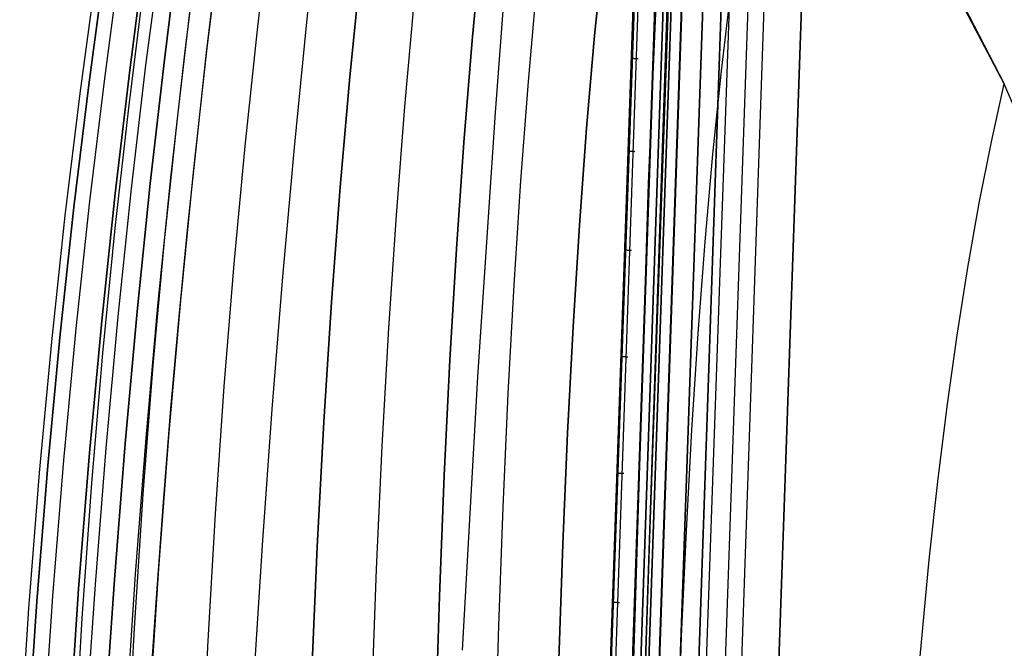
# Model space of a CAD drawing. Header units: millimetres. Extents: x -273 to 273, y -240 to 302.
# Tile 72 of 256: x -272 to -212, y 104 to 143. Entities that reach past the tile are written whole.
import ezdxf

# ---------------------------------------------------------------- set-up
doc = ezdxf.new("R2010")
doc.units = ezdxf.units.MM
doc.header["$MEASUREMENT"] = 0
doc.layers.add('IGES level 1', color=7, linetype='Continuous', true_color=0x3e413d)
doc.layers.add('IGES level 2', color=7, linetype='Continuous', true_color=0x008000)

msp = doc.modelspace()

# ---------------------------------------------------------------- linework, layer by layer
at = {"layer": 'IGES level 1'}
for p, q in [((-247.446, -233.406, 382.193), (-231.162, 234.594, 373.361)), ((-245.947, -232.74, 429.967), (-230.05, 232.26, 420.031)), ((-230.041, 232.241, 420.406), (-245.936, -232.735, 430.319)), ((-245.936, -232.735, 430.319), (-230.041, 232.241, 420.406)), ((-245.935, -232.735, 430.335), (-230.04, 232.241, 420.422)), ((-229.531, 232.247, 421.494), (-245.421, -232.73, 431.404)), ((-245.421, -232.73, 431.404), (-229.531, 232.247, 421.494)), ((-228.387, 232.216, 421.86), (-244.293, -232.761, 431.766)), ((-244.293, -232.761, 431.766), (-228.387, 232.216, 421.86)), ((-242.113, -169.059, 430.428), (-228.403, 232.216, 421.861)), ((-237.653, -186.007, 423.429), (-224.927, 185.61, 415.458)), ((-225.98, 184.474, 413.312), (-238.636, -184.812, 421.237)), ((-225.98, 184.474, 413.312), (-238.636, -184.812, 421.237)), ((-222.719, 183.454, 416.239), (-235.322, -183.829, 424.11)), ((-235.322, -183.829, 424.11), (-222.719, 183.454, 416.239)), ((-243.503, -180.27, 377.644), (-230.905, 182.149, 369.772)), ((-228.797, 182.171, 369.587), (-241.304, -180.272, 377.572)), ((-241.304, -180.272, 377.572), (-228.797, 182.171, 369.587)), ((-241.295, -180.272, 377.572), (-228.788, 182.17, 369.586)), ((-240.198, -180.301, 378.01), (-227.668, 182.14, 369.962)), ((-227.668, 182.14, 369.962), (-240.198, -180.301, 378.01)), ((-239.757, -180.294, 379.026), (-227.167, 182.147, 371.042)), ((-239.757, -180.294, 379.026), (-227.167, 182.147, 371.042)), ((-237.668, 39.919, 373.483), (-233.053, 173.741, 370.567)), ((-233.393, 172.718, 371.555), (-245.243, -168.351, 378.96)), ((-232.051, 172.432, 370.055), (-243.788, -168.175, 377.41)), ((-243.883, -170.512, 377.46), (-232.073, 171.137, 370.081)), ((-245.322, -170.623, 378.988), (-233.533, 168.664, 371.672)), ((-234.521, 140.235, 372.292), (-234.521, 140.234, 372.241)), ((-234.521, 140.234, 372.241), (-234.52, 140.233, 372.189)), ((-234.52, 140.233, 372.189), (-234.517, 140.232, 372.138)), ((-234.517, 140.232, 372.138), (-234.512, 140.23, 372.086)), ((-234.512, 140.23, 372.086), (-234.506, 140.229, 372.035)), ((-234.506, 140.229, 372.035), (-234.498, 140.228, 371.985)), ((-234.498, 140.228, 371.985), (-234.488, 140.226, 371.934)), ((-234.488, 140.226, 371.934), (-234.476, 140.225, 371.884)), ((-234.476, 140.225, 371.884), (-234.462, 140.223, 371.834)), ((-234.462, 140.223, 371.834), (-234.447, 140.221, 371.785)), ((-234.447, 140.221, 371.785), (-234.43, 140.22, 371.737)), ((-234.43, 140.22, 371.737), (-234.412, 140.218, 371.689)), ((-234.412, 140.218, 371.689), (-234.392, 140.216, 371.641)), ((-234.392, 140.216, 371.641), (-234.37, 140.215, 371.595)), ((-234.37, 140.215, 371.595), (-234.347, 140.213, 371.549)), ((-234.347, 140.213, 371.549), (-234.322, 140.211, 371.504)), ((-234.322, 140.211, 371.504), (-234.295, 140.209, 371.46)), ((-234.295, 140.209, 371.46), (-234.268, 140.207, 371.416)), ((-234.268, 140.207, 371.416), (-234.238, 140.205, 371.374)), ((-234.238, 140.205, 371.374), (-234.207, 140.203, 371.333)), ((-234.207, 140.203, 371.333), (-234.175, 140.201, 371.293)), ((-234.175, 140.201, 371.293), (-234.142, 140.199, 371.254)), ((-234.142, 140.199, 371.254), (-234.107, 140.197, 371.216)), ((-234.718, 134.551, 372.416), (-234.719, 134.55, 372.364)), ((-234.719, 134.55, 372.364), (-234.718, 134.549, 372.313)), ((-234.718, 134.549, 372.313), (-234.715, 134.548, 372.261)), ((-234.715, 134.548, 372.261), (-234.71, 134.546, 372.21)), ((-234.71, 134.546, 372.21), (-234.703, 134.545, 372.158)), ((-234.703, 134.545, 372.158), (-234.695, 134.544, 372.107)), ((-234.695, 134.544, 372.107), (-234.685, 134.542, 372.057)), ((-234.685, 134.542, 372.057), (-234.673, 134.541, 372.006)), ((-234.673, 134.541, 372.006), (-234.659, 134.539, 371.956)), ((-234.659, 134.539, 371.956), (-234.644, 134.538, 371.907)), ((-234.644, 134.538, 371.907), (-234.627, 134.536, 371.858)), ((-234.627, 134.536, 371.858), (-234.608, 134.534, 371.81)), ((-234.608, 134.534, 371.81), (-234.588, 134.532, 371.762)), ((-234.588, 134.532, 371.762), (-234.566, 134.531, 371.716)), ((-234.566, 134.531, 371.716), (-234.543, 134.529, 371.67)), ((-234.543, 134.529, 371.67), (-234.517, 134.527, 371.624)), ((-234.517, 134.527, 371.624), (-234.491, 134.525, 371.58)), ((-234.491, 134.525, 371.58), (-234.463, 134.523, 371.537)), ((-234.463, 134.523, 371.537), (-234.433, 134.521, 371.494)), ((-234.433, 134.521, 371.494), (-234.402, 134.519, 371.453)), ((-234.402, 134.519, 371.453), (-234.369, 134.517, 371.413)), ((-234.369, 134.517, 371.413), (-234.336, 134.515, 371.374)), ((-234.336, 134.515, 371.374), (-234.3, 134.513, 371.336)), ((-234.929, 128.487, 372.549), (-234.93, 128.485, 372.497)), ((-234.93, 128.485, 372.497), (-234.928, 128.484, 372.445)), ((-234.928, 128.484, 372.445), (-234.925, 128.483, 372.393)), ((-234.925, 128.483, 372.393), (-234.92, 128.482, 372.341)), ((-234.92, 128.482, 372.341), (-234.914, 128.48, 372.29)), ((-234.914, 128.48, 372.29), (-234.905, 128.479, 372.239)), ((-234.905, 128.479, 372.239), (-234.895, 128.478, 372.188)), ((-234.895, 128.478, 372.188), (-234.883, 128.476, 372.137)), ((-234.883, 128.476, 372.137), (-234.87, 128.474, 372.087)), ((-234.87, 128.474, 372.087), (-234.854, 128.473, 372.038)), ((-234.854, 128.473, 372.038), (-234.837, 128.471, 371.989)), ((-234.837, 128.471, 371.989), (-234.818, 128.469, 371.94)), ((-234.818, 128.469, 371.94), (-234.798, 128.468, 371.893)), ((-234.798, 128.468, 371.893), (-234.776, 128.466, 371.846)), ((-234.776, 128.466, 371.846), (-234.752, 128.464, 371.8)), ((-234.752, 128.464, 371.8), (-234.727, 128.462, 371.754)), ((-234.727, 128.462, 371.754), (-234.7, 128.46, 371.71)), ((-234.7, 128.46, 371.71), (-234.672, 128.458, 371.666)), ((-234.672, 128.458, 371.666), (-234.642, 128.456, 371.624)), ((-234.642, 128.456, 371.624), (-234.61, 128.454, 371.583)), ((-234.61, 128.454, 371.583), (-234.578, 128.452, 371.542)), ((-234.578, 128.452, 371.542), (-234.544, 128.45, 371.503)), ((-234.544, 128.45, 371.503), (-234.508, 128.448, 371.465)), ((-235.156, 121.961, 372.691), (-235.156, 121.959, 372.639)), ((-235.156, 121.959, 372.639), (-235.155, 121.958, 372.587)), ((-235.155, 121.958, 372.587), (-235.152, 121.957, 372.535)), ((-235.152, 121.957, 372.535), (-235.147, 121.956, 372.483)), ((-235.147, 121.956, 372.483), (-235.141, 121.954, 372.432)), ((-235.141, 121.954, 372.432), (-235.132, 121.953, 372.38)), ((-235.132, 121.953, 372.38), (-235.122, 121.951, 372.329)), ((-235.122, 121.951, 372.329), (-235.11, 121.95, 372.279)), ((-235.11, 121.95, 372.279), (-235.096, 121.948, 372.229)), ((-235.096, 121.948, 372.229), (-235.081, 121.947, 372.179)), ((-235.081, 121.947, 372.179), (-235.064, 121.945, 372.13)), ((-235.064, 121.945, 372.13), (-235.045, 121.943, 372.081)), ((-235.045, 121.943, 372.081), (-235.024, 121.942, 372.034)), ((-235.024, 121.942, 372.034), (-235.002, 121.94, 371.987)), ((-235.002, 121.94, 371.987), (-234.978, 121.938, 371.94)), ((-234.978, 121.938, 371.94), (-234.953, 121.936, 371.895)), ((-234.953, 121.936, 371.895), (-234.926, 121.934, 371.851)), ((-234.926, 121.934, 371.851), (-234.897, 121.932, 371.807)), ((-234.897, 121.932, 371.807), (-234.867, 121.93, 371.765)), ((-234.867, 121.93, 371.765), (-234.836, 121.928, 371.723)), ((-234.836, 121.928, 371.723), (-234.803, 121.926, 371.683)), ((-234.803, 121.926, 371.683), (-234.769, 121.924, 371.644)), ((-234.769, 121.924, 371.644), (-234.733, 121.922, 371.606)), ((-235.404, 114.816, 372.847), (-235.405, 114.815, 372.795)), ((-235.405, 114.815, 372.795), (-235.403, 114.814, 372.743)), ((-235.403, 114.814, 372.743), (-235.4, 114.812, 372.691)), ((-235.4, 114.812, 372.691), (-235.395, 114.811, 372.639)), ((-235.395, 114.811, 372.639), (-235.389, 114.81, 372.587)), ((-235.389, 114.81, 372.587), (-235.38, 114.808, 372.536)), ((-235.38, 114.808, 372.536), (-235.37, 114.807, 372.485)), ((-235.37, 114.807, 372.485), (-235.358, 114.805, 372.434)), ((-235.358, 114.805, 372.434), (-235.344, 114.804, 372.384)), ((-235.344, 114.804, 372.384), (-235.329, 114.802, 372.335)), ((-235.329, 114.802, 372.335), (-235.312, 114.801, 372.285)), ((-235.312, 114.801, 372.285), (-235.293, 114.799, 372.237)), ((-235.293, 114.799, 372.237), (-235.272, 114.797, 372.189)), ((-235.272, 114.797, 372.189), (-235.25, 114.795, 372.142)), ((-235.25, 114.795, 372.142), (-235.226, 114.793, 372.096)), ((-235.226, 114.793, 372.096), (-235.201, 114.792, 372.05)), ((-235.201, 114.792, 372.05), (-235.174, 114.79, 372.006)), ((-235.174, 114.79, 372.006), (-235.145, 114.788, 371.962)), ((-235.145, 114.788, 371.962), (-235.116, 114.786, 371.92)), ((-235.116, 114.786, 371.92), (-235.084, 114.784, 371.879)), ((-235.084, 114.784, 371.879), (-235.051, 114.782, 371.838)), ((-235.051, 114.782, 371.838), (-235.017, 114.78, 371.799)), ((-235.017, 114.78, 371.799), (-234.981, 114.778, 371.761)), ((-235.679, 106.896, 373.019), (-235.68, 106.895, 372.967)), ((-235.68, 106.895, 372.967), (-235.679, 106.894, 372.915)), ((-235.679, 106.894, 372.915), (-235.676, 106.893, 372.864)), ((-235.676, 106.893, 372.864), (-235.671, 106.891, 372.812)), ((-235.671, 106.891, 372.812), (-235.664, 106.89, 372.76)), ((-235.664, 106.89, 372.76), (-235.656, 106.889, 372.709)), ((-235.656, 106.889, 372.709), (-235.646, 106.887, 372.658)), ((-235.646, 106.887, 372.658), (-235.634, 106.886, 372.608)), ((-235.634, 106.886, 372.608), (-235.62, 106.884, 372.558)), ((-235.62, 106.884, 372.558), (-235.604, 106.882, 372.508)), ((-235.604, 106.882, 372.508), (-235.587, 106.881, 372.459)), ((-235.587, 106.881, 372.459), (-235.569, 106.879, 372.411)), ((-235.569, 106.879, 372.411), (-235.548, 106.877, 372.363)), ((-235.548, 106.877, 372.363), (-235.526, 106.876, 372.316)), ((-235.526, 106.876, 372.316), (-235.502, 106.874, 372.27)), ((-235.502, 106.874, 372.27), (-235.477, 106.872, 372.224)), ((-235.477, 106.872, 372.224), (-235.45, 106.87, 372.18)), ((-235.45, 106.87, 372.18), (-235.422, 106.868, 372.136)), ((-235.422, 106.868, 372.136), (-235.392, 106.866, 372.094)), ((-235.392, 106.866, 372.094), (-235.361, 106.864, 372.053)), ((-235.361, 106.864, 372.053), (-235.328, 106.862, 372.012)), ((-235.328, 106.862, 372.012), (-235.294, 106.86, 371.973)), ((-235.294, 106.86, 371.973), (-235.258, 106.858, 371.935))]:
    msp.add_line(p, q, dxfattribs=at)
at = {"layer": 'IGES level 2', "color": 31, "true_color": 0xfabe47}
for p, q in [((-244.941, -232.771, 431.829), (-229.084, 231.124, 421.952)), ((-229.084, 231.124, 421.952), (-244.941, -232.771, 431.829)), ((-229.446, 226.625, 442.06), (-233.483, 132.537, 444.089)), ((-244.581, -226.169, 451.654), (-229.688, 222.721, 442.154)), ((-230.534, 198.173, 432.664), (-244.613, -229.718, 441.739)), ((-242.86, 136.887, 544.722), (-241.703, 152.324, 548.997)), ((-260.585, 140.577, 626.217), (-259.337, 150.759, 631.824)), ((-254.424, 142.433, 602.578), (-253.628, 149.879, 606.018)), ((-259.662, 148.224, 630.388), (-260.552, 140.863, 626.368)), ((-257.479, 141.774, 676.647), (-256.682, 148.423, 681.533)), ((-263.16, 140.13, 636.5), (-262.233, 147.452, 640.764)), ((-262.233, 147.452, 640.764), (-263.16, 140.13, 636.5)), ((-261.908, 140.487, 631.603), (-260.999, 147.829, 635.749)), ((-265.284, 139.492, 645.173), (-264.328, 146.78, 649.639)), ((-264.328, 146.78, 649.639), (-265.284, 139.492, 645.173)), ((-264.29, 139.796, 641.032), (-263.348, 147.101, 645.403)), ((-244.286, 141.301, 669.829), (-243.729, 147.264, 674.214)), ((-243.729, 147.264, 674.214), (-244.286, 141.301, 669.829)), ((-236.241, 147.028, 666.311), (-236.778, 141.609, 662.414)), ((-236.778, 141.609, 662.414), (-236.241, 147.028, 666.311)), ((-266.822, 138.986, 652.241), (-265.848, 146.242, 656.862)), ((-267.802, 138.595, 657.833), (-266.82, 145.823, 662.566)), ((-266.82, 145.823, 662.566), (-267.802, 138.595, 657.833)), ((-251.792, 139.086, 672.995), (-251.144, 145.566, 677.686)), ((-251.144, 145.566, 677.686), (-251.792, 139.086, 672.995)), ((-268.331, 138.053, 665.366), (-267.355, 145.233, 670.22)), ((-211.651, 138.652, 616.298), (-214.948, 144.938, 629.864)), ((-240.832, 138.8, 664.678), (-240.318, 144.628, 668.819)), ((-228.995, 139.454, 649.975), (-228.425, 144.321, 653.239)), ((-265.349, 137.191, 671.294), (-264.451, 144.285, 676.168)), ((-262.385, 136.354, 672.436), (-261.55, 143.387, 677.296)), ((-248.415, 137.255, 669.771), (-247.845, 143.623, 674.303)), ((-214.104, 143.401, 626.53), (-211.651, 138.652, 616.298)), ((-255.181, 134.746, 599.201), (-254.424, 142.433, 602.578)), ((-258.216, 134.842, 671.852), (-257.479, 141.774, 676.647)), ((-244.792, 135.064, 665.506), (-244.286, 141.301, 669.829)), ((-244.286, 141.301, 669.829), (-244.792, 135.064, 665.506)), ((-236.778, 141.609, 662.414), (-237.266, 135.93, 658.553)), ((-237.266, 135.93, 658.553), (-236.778, 141.609, 662.414)), ((-260.552, 140.863, 626.368), (-261.389, 133.246, 622.436)), ((-264.028, 132.546, 632.335), (-263.16, 140.13, 636.5)), ((-263.16, 140.13, 636.5), (-264.028, 132.546, 632.335)), ((-262.762, 132.887, 627.55), (-261.908, 140.487, 631.603)), ((-261.731, 129.901, 620.779), (-260.585, 140.577, 626.217)), ((-266.176, 131.938, 640.813), (-265.284, 139.492, 645.173)), ((-265.284, 139.492, 645.173), (-266.176, 131.938, 640.813)), ((-265.172, 132.228, 636.764), (-264.29, 139.796, 641.032)), ((-267.73, 131.459, 647.734), (-266.822, 138.986, 652.241)), ((-252.384, 132.323, 668.389), (-251.792, 139.086, 672.995)), ((-251.792, 139.086, 672.995), (-252.384, 132.323, 668.389)), ((-229.517, 134.342, 646.724), (-228.995, 139.454, 649.975)), ((-268.717, 131.091, 653.217), (-267.802, 138.595, 657.833)), ((-267.802, 138.595, 657.833), (-268.717, 131.091, 653.217)), ((-241.296, 132.702, 660.591), (-240.832, 138.8, 664.678)), ((-212.439, 135.09, 614.437), (-211.651, 138.652, 616.298)), ((-199.139, 109.201, 554.584), (-211.651, 138.652, 616.298)), ((-269.237, 130.591, 660.632), (-268.331, 138.053, 665.366)), ((-266.179, 129.811, 666.535), (-265.349, 137.191, 671.294)), ((-248.932, 130.606, 665.32), (-248.415, 137.255, 669.771)), ((-243.933, 120.687, 540.554), (-242.86, 136.887, 544.722)), ((-263.153, 129.032, 667.686), (-262.385, 136.354, 672.436)), ((-237.266, 135.93, 658.553), (-237.705, 129.982, 654.738)), ((-237.705, 129.982, 654.738), (-237.266, 135.93, 658.553)), ((-258.891, 127.621, 667.165), (-258.216, 134.842, 671.852)), ((-255.891, 126.831, 595.9), (-255.181, 134.746, 599.201)), ((-245.245, 128.548, 661.256), (-244.792, 135.064, 665.506)), ((-244.792, 135.064, 665.506), (-245.245, 128.548, 661.256)), ((-213.183, 131.34, 612.555), (-212.439, 135.09, 614.437)), ((-229.992, 128.974, 643.496), (-229.517, 134.342, 646.724)), ((-263.554, 125.035, 623.605), (-262.762, 132.887, 627.55)), ((-261.389, 133.246, 622.436), (-262.168, 125.381, 618.606)), ((-264.833, 124.705, 628.283), (-264.028, 132.546, 632.335)), ((-264.028, 132.546, 632.335), (-264.833, 124.705, 628.283)), ((-252.919, 125.271, 663.882), (-252.384, 132.323, 668.389)), ((-252.384, 132.323, 668.389), (-252.919, 125.271, 663.882)), ((-233.483, 132.537, 444.089), (-244.589, -226.466, 451.66)), ((-241.71, 126.325, 656.57), (-241.296, 132.702, 660.591)), ((-267.001, 124.119, 636.577), (-266.176, 131.938, 640.813)), ((-266.176, 131.938, 640.813), (-267.001, 124.119, 636.577)), ((-265.988, 124.398, 632.615), (-265.172, 132.228, 636.764)), ((-269.557, 123.311, 648.736), (-268.717, 131.091, 653.217)), ((-268.717, 131.091, 653.217), (-269.557, 123.311, 648.736)), ((-268.566, 123.66, 643.355), (-267.73, 131.459, 647.734)), ((-213.882, 127.391, 610.654), (-213.183, 131.34, 612.555)), ((-270.066, 122.846, 656.036), (-269.237, 130.591, 660.632)), ((-249.394, 123.668, 660.963), (-248.932, 130.606, 665.32)), ((-262.26, 124.384, 618.137), (-261.731, 129.901, 620.779)), ((-237.705, 129.982, 654.738), (-238.095, 123.757, 650.981)), ((-238.095, 123.757, 650.981), (-237.705, 129.982, 654.738)), ((-266.935, 122.14, 661.907), (-266.179, 129.811, 666.535)), ((-263.848, 121.418, 663.065), (-263.153, 129.032, 667.686)), ((-230.421, 123.344, 640.297), (-229.992, 128.974, 643.496)), ((-245.646, 121.744, 657.093), (-245.245, 128.548, 661.256)), ((-245.245, 128.548, 661.256), (-245.646, 121.744, 657.093)), ((-259.497, 120.105, 662.6), (-258.891, 127.621, 667.165)), ((-256.55, 118.701, 592.69), (-255.891, 126.831, 595.9)), ((-214.537, 123.238, 608.738), (-213.882, 127.391, 610.654)), ((-242.073, 119.662, 652.626), (-241.71, 126.325, 656.57)), ((-264.279, 116.935, 619.785), (-263.554, 125.035, 623.605)), ((-262.168, 125.381, 618.606), (-262.882, 117.276, 614.896)), ((-253.392, 117.924, 659.49), (-252.919, 125.271, 663.882)), ((-252.919, 125.271, 663.882), (-253.392, 117.924, 659.49)), ((-266.731, 116.31, 628.602), (-265.988, 124.398, 632.615)), ((-265.568, 116.611, 624.362), (-264.833, 124.705, 628.283)), ((-264.833, 124.705, 628.283), (-265.568, 116.611, 624.362)), ((-267.751, 116.037, 632.481), (-267.001, 124.119, 636.577)), ((-267.001, 124.119, 636.577), (-267.751, 116.037, 632.481)), ((-262.758, 118.751, 615.553), (-262.26, 124.384, 618.137)), ((-270.316, 115.253, 644.405), (-269.557, 123.311, 648.736)), ((-269.557, 123.311, 648.736), (-270.316, 115.253, 644.405)), ((-269.324, 115.59, 639.124), (-268.566, 123.66, 643.355)), ((-249.798, 116.435, 656.712), (-249.394, 123.668, 660.963)), ((-238.095, 123.757, 650.981), (-238.438, 117.246, 647.291)), ((-238.438, 117.246, 647.291), (-238.095, 123.757, 650.981)), ((-230.805, 117.442, 637.136), (-230.421, 123.344, 640.297)), ((-215.15, 118.872, 606.811), (-214.537, 123.238, 608.738)), ((-270.813, 114.812, 651.593), (-270.066, 122.846, 656.036)), ((-267.61, 114.173, 657.427), (-266.935, 122.14, 661.907)), ((-264.467, 113.505, 658.586), (-263.848, 121.418, 663.065)), ((-245.994, 114.646, 653.028), (-245.646, 121.744, 657.093)), ((-245.646, 121.744, 657.093), (-245.994, 114.646, 653.028)), ((-244.881, 103.936, 536.585), (-243.933, 120.687, 540.554)), ((-260.031, 112.288, 658.173), (-259.497, 120.105, 662.6)), ((-242.386, 112.704, 648.772), (-242.073, 119.662, 652.626)), ((-263.222, 113.005, 613.034), (-262.758, 118.751, 615.553)), ((-257.15, 110.372, 589.587), (-256.55, 118.701, 592.69)), ((-215.721, 114.285, 604.876), (-215.15, 118.872, 606.811)), ((-253.801, 110.275, 655.225), (-253.392, 117.924, 659.49)), ((-253.392, 117.924, 659.49), (-253.801, 110.275, 655.225)), ((-262.882, 117.276, 614.896), (-263.525, 108.938, 611.32)), ((-238.438, 117.246, 647.291), (-238.732, 110.442, 643.679)), ((-238.732, 110.442, 643.679), (-238.438, 117.246, 647.291)), ((-231.144, 111.26, 634.02), (-230.805, 117.442, 637.136)), ((-266.227, 108.269, 620.587), (-265.568, 116.611, 624.362)), ((-265.568, 116.611, 624.362), (-266.227, 108.269, 620.587)), ((-264.931, 108.595, 616.106), (-264.279, 116.935, 619.785)), ((-268.419, 107.694, 628.541), (-267.751, 116.037, 632.481)), ((-267.751, 116.037, 632.481), (-268.419, 107.694, 628.541)), ((-267.395, 107.967, 624.74), (-266.731, 116.31, 628.602)), ((-250.143, 108.9, 652.583), (-249.798, 116.435, 656.712)), ((-269.997, 107.247, 635.056), (-269.324, 115.59, 639.124)), ((-271.471, 106.488, 647.32), (-270.813, 114.812, 651.593)), ((-270.989, 106.914, 640.242), (-270.316, 115.253, 644.405)), ((-270.316, 115.253, 644.405), (-270.989, 106.914, 640.242)), ((-268.198, 105.905, 653.11), (-267.61, 114.173, 657.427)), ((-246.286, 107.245, 649.074), (-245.994, 114.646, 653.028)), ((-245.994, 114.646, 653.028), (-246.286, 107.245, 649.074)), ((-216.25, 109.47, 602.938), (-215.721, 114.285, 604.876)), ((-265.002, 105.289, 654.267), (-264.467, 113.505, 658.586)), ((-263.651, 107.147, 610.583), (-263.222, 113.005, 613.034)), ((-242.647, 105.444, 645.018), (-242.386, 112.704, 648.772)), ((-260.487, 104.166, 653.9), (-260.031, 112.288, 658.173)), ((-231.439, 104.789, 630.957), (-231.144, 111.26, 634.02)), ((-257.687, 101.857, 586.605), (-257.15, 110.372, 589.587)), ((-254.143, 102.318, 651.103), (-253.801, 110.275, 655.225)), ((-253.801, 110.275, 655.225), (-254.143, 102.318, 651.103)), ((-238.732, 110.442, 643.679), (-238.979, 103.337, 640.155)), ((-238.979, 103.337, 640.155), (-238.732, 110.442, 643.679)), ((-216.739, 104.418, 600.999), (-216.25, 109.47, 602.938)), ((-263.525, 108.938, 611.32), (-264.091, 100.373, 607.894)), ((-250.427, 101.056, 648.588), (-250.143, 108.9, 652.583)), ((-266.803, 99.684, 616.976), (-266.227, 108.269, 620.587)), ((-266.227, 108.269, 620.587), (-266.803, 99.684, 616.976)), ((-265.502, 100.02, 612.584), (-264.931, 108.595, 616.106)), ((-269.001, 99.091, 624.774), (-268.419, 107.694, 628.541)), ((-268.419, 107.694, 628.541), (-269.001, 99.091, 624.774)), ((-267.975, 99.372, 621.047), (-267.395, 107.967, 624.74)), ((-271.569, 98.293, 636.263), (-270.989, 106.914, 640.242)), ((-270.989, 106.914, 640.242), (-271.569, 98.293, 636.263)), ((-270.58, 98.633, 631.167), (-269.997, 107.247, 635.056)), ((-264.041, 101.182, 608.207), (-263.651, 107.147, 610.583)), ((-246.524, 99.534, 645.244), (-246.286, 107.245, 649.074)), ((-246.286, 107.245, 649.074), (-246.524, 99.534, 645.244)), ((-272.034, 97.869, 643.234), (-271.471, 106.488, 647.32)), ((-268.694, 97.333, 648.972), (-268.198, 105.905, 653.11)), ((-265.448, 96.765, 650.123), (-265.002, 105.289, 654.267)), ((-242.858, 97.874, 641.376), (-242.647, 105.444, 645.018)), ((-231.691, 98.021, 627.956), (-231.439, 104.789, 630.957)), ((-260.862, 95.732, 649.796), (-260.487, 104.166, 653.9)), ((-217.187, 99.123, 599.063), (-216.739, 104.418, 600.999))]:
    msp.add_line(p, q, dxfattribs=at)

doc.saveas('drawing.dxf')
